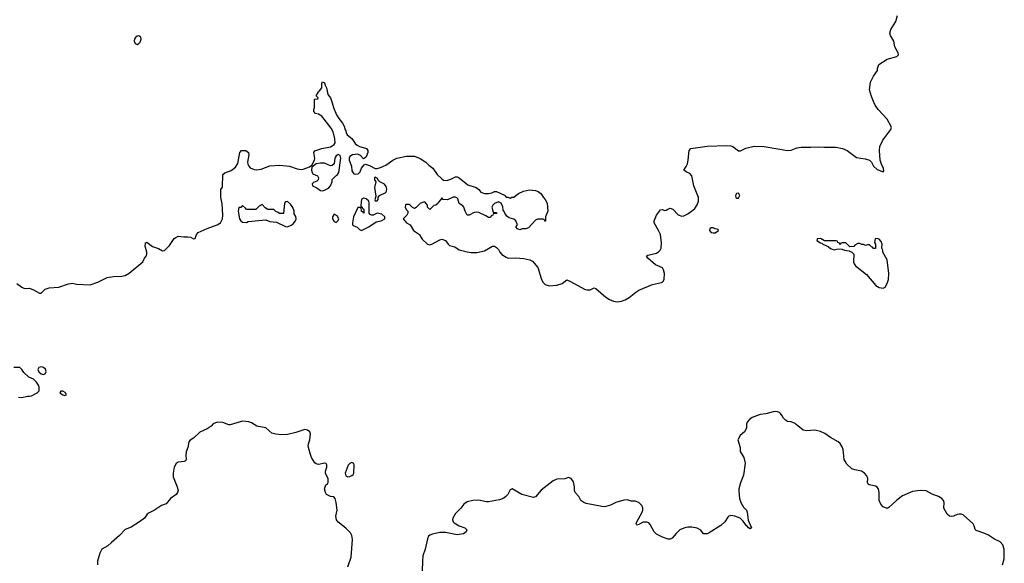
# Model space of a CAD drawing. Header units: inches. Extents: x 1861287 to 2052918, y 204622 to 437896.
# Tile 200 of 215: x 2032049 to 2042131, y 356667 to 362228. Entities that reach past the tile are written whole.
import ezdxf

# ---------------------------------------------------------------- set-up
doc = ezdxf.new("R2010")
doc.units = ezdxf.units.IN
doc.header["$MEASUREMENT"] = 0
for name, color, linetype in [('C0335', 7, 'Continuous'), ('C0336', 7, 'Continuous'), ('C0345', 7, 'Continuous'), ('C0346', 7, 'Continuous')]:
    doc.layers.add(name, color=color, linetype=linetype)

msp = doc.modelspace()

# ---------------------------------------------------------------- linework, layer by layer
at = {"layer": 'C0335', "color": 5, "elevation": 120}
for points in [[(2032019, 359530), (2032071, 359491), (2032090, 359481), (2032110, 359479), (2032150, 359481), (2032190, 359466), (2032250, 359431), (2032270, 359432), (2032309, 359471), (2032350, 359486), (2032450, 359491), (2032550, 359527), (2032589, 359531), (2032630, 359523), (2032770, 359514), (2032850, 359543), (2032944, 359590), (2033010, 359601), (2033095, 359605), (2033130, 359610), (2033170, 359634), (2033308, 359750), (2033326, 359790), (2033344, 359810), (2033352, 359830), (2033351, 359851), (2033333, 359910), (2033336, 359944), (2033346, 359950), (2033349, 359951), (2033407, 359907), (2033470, 359888), (2033510, 359864), (2033530, 359868), (2033583, 359917), (2033630, 359988), (2033649, 360000)], [(2033805, 360000), (2033830, 359986), (2033846, 359990), (2033849, 360000)], [(2036160, 360000), (2036170, 359984), (2036225, 359930), (2036250, 359925), (2036269, 359930), (2036350, 359977), (2036370, 359982), (2036408, 359968), (2036435, 359930), (2036450, 359917), (2036503, 359903), (2036550, 359873), (2036630, 359853), (2036672, 359848), (2036730, 359848), (2036810, 359863), (2036890, 359911), (2036910, 359911), (2036930, 359898), (2036950, 359876), (2036965, 359850), (2036987, 359826), (2037030, 359797), (2037050, 359790), (2037130, 359793), (2037210, 359784), (2037272, 359772), (2037299, 359759), (2037354, 359694), (2037393, 359570), (2037410, 359539), (2037430, 359519), (2037470, 359506), (2037550, 359511), (2037602, 359530), (2037650, 359566), (2037690, 359551), (2037832, 359470), (2037856, 359464), (2037890, 359466), (2037930, 359486), (2037950, 359477), (2038050, 359390), (2038090, 359364), (2038130, 359348), (2038170, 359343), (2038210, 359348), (2038250, 359363), (2038290, 359385), (2038359, 359441), (2038390, 359461), (2038530, 359519), (2038620, 359540), (2038633, 359547), (2038649, 359570), (2038653, 359630), (2038642, 359670), (2038630, 359688), (2038560, 359720), (2038482, 359790), (2038468, 359810), (2038481, 359819), (2038570, 359841), (2038590, 359853), (2038607, 359870), (2038616, 359890), (2038622, 359950), (2038614, 360000)], [(2032035, 358365), (2032070, 358362), (2032130, 358377), (2032150, 358375), (2032170, 358379), (2032229, 358410), (2032248, 358430), (2032248, 358470), (2032242, 358490), (2032220, 358520), (2032190, 358549), (2032142, 358570), (2032090, 358618), (2032069, 358650), (2032050, 358669), (2031990, 358669)], [(2040000, 358088), (2039990, 358096), (2039950, 358113), (2039910, 358119), (2039890, 358130), (2039869, 358150), (2039857, 358177), (2039840, 358200), (2039830, 358209), (2039810, 358216), (2039790, 358219), (2039763, 358217), (2039690, 358195), (2039630, 358189), (2039550, 358157), (2039521, 358139), (2039498, 358110), (2039491, 358090), (2039491, 358049), (2039471, 358010), (2039427, 357973), (2039402, 357930), (2039425, 357850), (2039425, 357810), (2039463, 357750), (2039476, 357690), (2039459, 357570), (2039430, 357489), (2039414, 357430), (2039413, 357407), (2039420, 357330), (2039432, 357290), (2039462, 357242), (2039490, 357210), (2039498, 357190), (2039508, 357108), (2039542, 357030), (2039530, 357018), (2039510, 357029), (2039502, 357042), (2039490, 357049), (2039458, 357098), (2039428, 357128), (2039370, 357150), (2039330, 357155), (2039310, 357149), (2039300, 357140), (2039268, 357090), (2039230, 357053), (2039110, 356977), (2039090, 356969), (2039050, 356969), (2039025, 357005), (2038986, 357026), (2038930, 357037), (2038890, 357036), (2038850, 357026), (2038810, 357009), (2038770, 356973), (2038730, 356924), (2038710, 356915), (2038690, 356915), (2038630, 356933), (2038570, 356966), (2038544, 356990), (2038504, 357064), (2038490, 357079), (2038470, 357089), (2038433, 357087), (2038390, 357062), (2038370, 357058), (2038364, 357064), (2038362, 357070), (2038369, 357090), (2038424, 357190), (2038429, 357210), (2038429, 357230), (2038418, 357258), (2038389, 357289), (2038350, 357302), (2038310, 357302), (2038270, 357315), (2038234, 357314), (2038152, 357290), (2038097, 357263), (2038052, 357248), (2038034, 357246), (2038010, 357247), (2037850, 357279), (2037824, 357290), (2037795, 357310), (2037775, 357350), (2037737, 357390), (2037729, 357410), (2037729, 357450), (2037719, 357499), (2037695, 357535), (2037670, 357544), (2037630, 357532), (2037550, 357527), (2037510, 357512), (2037390, 357416), (2037332, 357348), (2037310, 357340), (2037190, 357372), (2037090, 357429), (2037070, 357418), (2037047, 357370), (2037027, 357350), (2037006, 357334), (2036963, 357317), (2036850, 357294), (2036830, 357294), (2036750, 357311), (2036690, 357310), (2036630, 357294), (2036595, 357270), (2036565, 357230), (2036510, 357175), (2036485, 357130), (2036482, 357110), (2036487, 357090), (2036499, 357079), (2036550, 357050), (2036608, 357028), (2036626, 357010), (2036621, 356990), (2036592, 356968), (2036530, 356958), (2036410, 356981), (2036350, 356982), (2036275, 356965), (2036250, 356955), (2036236, 356944), (2036224, 356916), (2036202, 356810), (2036178, 356742), (2036172, 356690), (2036170, 356590)], [(2035410, 356630), (2035444, 356730), (2035457, 356910), (2035450, 356950), (2035437, 356977), (2035390, 357025), (2035310, 357089), (2035293, 357110), (2035287, 357150), (2035301, 357210), (2035289, 357289), (2035278, 357330), (2035267, 357347), (2035230, 357349), (2035190, 357369), (2035179, 357390), (2035169, 357429), (2035185, 357470), (2035200, 357480), (2035207, 357493), (2035206, 357530), (2035181, 357590), (2035180, 357610), (2035193, 357650), (2035193, 357673), (2035187, 357687), (2035172, 357692), (2035110, 357679), (2035083, 357683), (2035070, 357694), (2035038, 357750), (2035023, 357790), (2035004, 357865), (2035007, 357890), (2035021, 357930), (2035025, 357990), (2035019, 358010), (2034995, 358030), (2034970, 358034), (2034876, 358004), (2034790, 357985), (2034730, 357982), (2034670, 357987), (2034630, 357999), (2034570, 358054), (2034478, 358070), (2034423, 358103), (2034394, 358114), (2034330, 358120), (2034204, 358084), (2034190, 358084), (2034130, 358108), (2034070, 358111), (2034030, 358092), (2034010, 358071), (2033970, 358044), (2033892, 358008), (2033830, 357948), (2033795, 357925), (2033781, 357910), (2033772, 357850), (2033752, 357808), (2033749, 357770), (2033752, 357728), (2033746, 357714), (2033733, 357707), (2033670, 357702), (2033650, 357688), (2033629, 357651), (2033619, 357590), (2033622, 357550), (2033662, 357450), (2033670, 357410), (2033664, 357390), (2033650, 357372), (2033594, 357330), (2033550, 357276), (2033501, 357259), (2033430, 357210), (2033376, 357184), (2033355, 357170), (2033327, 357130), (2033277, 357090), (2033190, 357038), (2033128, 357012), (2033070, 356950), (2032990, 356880), (2032950, 356847), (2032890, 356810), (2032869, 356771), (2032844, 356690), (2032846, 356650)]]:
    msp.add_lwpolyline(points, dxfattribs=at)
for points in [[(2032270, 358678), (2032246, 358670), (2032236, 358650), (2032244, 358624), (2032270, 358604), (2032290, 358599), (2032310, 358606), (2032321, 358630), (2032312, 358652), (2032291, 358671)], [(2032490, 358429), (2032470, 358428), (2032461, 358410), (2032492, 358390), (2032510, 358384), (2032528, 358390), (2032515, 358415)], [(2035450, 357697), (2035430, 357689), (2035411, 357670), (2035383, 357590), (2035390, 357561), (2035410, 357551), (2035430, 357555), (2035450, 357566), (2035464, 357576), (2035469, 357590), (2035474, 357670), (2035469, 357689)]]:
    msp.add_lwpolyline(points, close=True, dxfattribs=at)
at = {"layer": 'C0336', "color": 5}
for points, elevation in [([(2033270, 362062), (2033250, 362059), (2033234, 362046), (2033226, 362034), (2033222, 362010), (2033230, 361985), (2033250, 361976), (2033270, 361986), (2033281, 361999), (2033294, 362030), (2033289, 362049)], 140), ([(2035310, 360849), (2035290, 360835), (2035280, 360820), (2035275, 360810), (2035268, 360752), (2035250, 360735), (2035230, 360732), (2035170, 360762), (2035130, 360762), (2035086, 360754), (2035041, 360720), (2035037, 360690), (2035044, 360664), (2035052, 360652), (2035097, 360630), (2035108, 360610), (2035104, 360590), (2035090, 360576), (2035057, 360563), (2035046, 360554), (2035043, 360550), (2035047, 360527), (2035090, 360507), (2035130, 360481), (2035150, 360478), (2035170, 360483), (2035210, 360506), (2035232, 360530), (2035249, 360570), (2035250, 360594), (2035286, 360630), (2035301, 360639), (2035316, 360664), (2035338, 360810), (2035330, 360839)], 120), ([(2035690, 360618), (2035682, 360610), (2035682, 360590), (2035694, 360570), (2035681, 360510), (2035697, 360423), (2035685, 360385), (2035690, 360374), (2035710, 360374), (2035718, 360390), (2035718, 360410), (2035734, 360430), (2035799, 360461), (2035806, 360474), (2035807, 360493), (2035801, 360521), (2035784, 360544), (2035735, 360570), (2035722, 360582), (2035710, 360606)], 120), ([(2039410, 360454), (2039390, 360449), (2039379, 360430), (2039383, 360410), (2039390, 360401), (2039410, 360401), (2039424, 360430)], 120), ([(2034790, 360368), (2034770, 360366), (2034762, 360350), (2034750, 360246), (2034710, 360246), (2034696, 360256), (2034670, 360266), (2034650, 360286), (2034590, 360286), (2034563, 360303), (2034530, 360338), (2034500, 360320), (2034467, 360287), (2034370, 360286), (2034360, 360300), (2034330, 360326), (2034312, 360308), (2034294, 360306), (2034287, 360270), (2034298, 360190), (2034312, 360170), (2034330, 360158), (2034370, 360152), (2034390, 360162), (2034570, 360182), (2034610, 360165), (2034677, 360157), (2034770, 360111), (2034790, 360108), (2034830, 360125), (2034850, 360141), (2034873, 360170), (2034879, 360190), (2034875, 360215), (2034861, 360241), (2034859, 360270), (2034846, 360306), (2034822, 360342)], 120), ([(2035570, 360401), (2035550, 360388), (2035544, 360364), (2035542, 360322), (2035554, 360310), (2035558, 360298), (2035574, 360290), (2035574, 360250), (2035570, 360248), (2035562, 360262), (2035550, 360266), (2035546, 360306), (2035510, 360308), (2035468, 360210), (2035456, 360150), (2035458, 360130), (2035464, 360124), (2035504, 360104), (2035530, 360081), (2035550, 360071), (2035570, 360081), (2035624, 360110), (2035699, 360160), (2035750, 360171), (2035789, 360190), (2035789, 360210), (2035757, 360237), (2035710, 360249), (2035668, 360228), (2035650, 360228), (2035636, 360236), (2035626, 360250), (2035629, 360350), (2035625, 360370), (2035597, 360397)], 120), ([(2035270, 360238), (2035252, 360210), (2035252, 360190), (2035270, 360162), (2035290, 360154), (2035310, 360174), (2035318, 360190), (2035300, 360220)], 120), ([(2039150, 360098), (2039130, 360098), (2039114, 360090), (2039112, 360070), (2039130, 360052), (2039150, 360046), (2039170, 360047), (2039206, 360070), (2039202, 360082), (2039170, 360088)], 120)]:
    msp.add_lwpolyline(points, close=True, dxfattribs=dict(at, elevation=elevation))
at = {"layer": 'C0336', "color": 5, "elevation": 120}
for points in [[(2033849, 360000), (2033859, 360030), (2033877, 360050), (2033969, 360091), (2034072, 360128), (2034104, 360150), (2034124, 360190), (2034130, 360230), (2034123, 360343), (2034109, 360411), (2034108, 360470), (2034109, 360490), (2034124, 360516), (2034130, 360643), (2034150, 360661), (2034215, 360685), (2034259, 360721), (2034283, 360757), (2034303, 360870), (2034321, 360890), (2034363, 360890), (2034392, 360870), (2034396, 360844), (2034383, 360770), (2034385, 360750), (2034394, 360730), (2034410, 360714), (2034450, 360695), (2034470, 360693), (2034520, 360700), (2034610, 360732), (2034710, 360740), (2034810, 360731), (2034890, 360702), (2034930, 360696), (2034950, 360698), (2035017, 360723), (2035039, 360741), (2035067, 360790), (2035072, 360808), (2035061, 360870), (2035072, 360888), (2035141, 360910), (2035230, 360929), (2035250, 360936), (2035268, 360950), (2035278, 360970), (2035276, 361010), (2035260, 361080), (2035239, 361119), (2035142, 361242), (2035110, 361261), (2035078, 361270), (2035062, 361290), (2035062, 361310), (2035069, 361330), (2035066, 361410), (2035070, 361414), (2035102, 361418), (2035106, 361430), (2035086, 361450), (2035109, 361491), (2035120, 361500), (2035142, 361530), (2035144, 361576), (2035150, 361594), (2035170, 361582), (2035177, 361557), (2035192, 361530), (2035204, 361464), (2035230, 361430), (2035250, 361378), (2035262, 361330), (2035294, 361254), (2035317, 361217), (2035355, 361170), (2035370, 361139), (2035381, 361101), (2035390, 361091), (2035393, 361073), (2035403, 361050), (2035450, 361014), (2035483, 360963), (2035504, 360944), (2035530, 360932), (2035590, 360915), (2035599, 360910), (2035613, 360890), (2035612, 360870), (2035595, 360825), (2035590, 360817), (2035570, 360805), (2035539, 360839), (2035511, 360851), (2035456, 360844), (2035431, 360829), (2035423, 360810), (2035422, 360790), (2035448, 360730), (2035450, 360682), (2035470, 360651), (2035490, 360647), (2035515, 360650), (2035534, 360670), (2035549, 360710), (2035577, 360743), (2035590, 360751), (2035630, 360738), (2035690, 360705), (2035710, 360705), (2035744, 360716), (2035798, 360741), (2035870, 360790), (2035910, 360812), (2036010, 360833), (2036090, 360833), (2036150, 360809), (2036207, 360770), (2036239, 360739), (2036279, 360710), (2036325, 360645), (2036370, 360599), (2036390, 360588), (2036410, 360584), (2036434, 360586), (2036464, 360596), (2036510, 360619), (2036530, 360619), (2036550, 360611), (2036637, 360537), (2036722, 360510), (2036750, 360491), (2036770, 360465), (2036810, 360451), (2036850, 360451), (2036882, 360458), (2036910, 360471), (2036930, 360472), (2037012, 360432), (2037030, 360414), (2037050, 360414), (2037070, 360402), (2037088, 360412), (2037110, 360412), (2037129, 360431), (2037158, 360450), (2037206, 360474), (2037270, 360486), (2037330, 360482), (2037358, 360470), (2037385, 360450), (2037411, 360410), (2037431, 360390), (2037450, 360352), (2037456, 360270), (2037434, 360210), (2037434, 360170), (2037430, 360166), (2037426, 360166), (2037422, 360182), (2037410, 360186), (2037350, 360186), (2037330, 360178), (2037260, 360100), (2037230, 360088), (2037193, 360087), (2037170, 360078), (2037146, 360090), (2037128, 360108), (2037146, 360130), (2037128, 360170), (2037109, 360189), (2037062, 360202), (2037037, 360217), (2037015, 360250), (2037010, 360266), (2036998, 360278), (2036995, 360315), (2036978, 360350), (2036950, 360366), (2036910, 360348), (2036892, 360330), (2036885, 360310), (2036898, 360258), (2036930, 360254), (2036934, 360250), (2036930, 360246), (2036898, 360242), (2036893, 360227), (2036878, 360222), (2036870, 360206), (2036850, 360206), (2036823, 360223), (2036750, 360255), (2036730, 360258), (2036704, 360256), (2036650, 360229), (2036630, 360229), (2036610, 360268), (2036595, 360310), (2036585, 360325), (2036549, 360349), (2036535, 360395), (2036526, 360406), (2036510, 360413), (2036488, 360412), (2036430, 360385), (2036386, 360390), (2036370, 360406), (2036362, 360390), (2036337, 360363), (2036331, 360349), (2036311, 360329), (2036290, 360326), (2036250, 360286), (2036226, 360310), (2036226, 360330), (2036206, 360350), (2036202, 360362), (2036190, 360366), (2036150, 360348), (2036110, 360308), (2036090, 360298), (2036070, 360306), (2036048, 360330), (2036036, 360336), (2036010, 360339), (2036004, 360336), (2035998, 360330), (2035996, 360310), (2036006, 360286), (2036022, 360270), (2036022, 360250), (2036013, 360227), (2035974, 360190), (2036011, 360150), (2036048, 360128), (2036080, 360070), (2036142, 360030), (2036160, 360000)], [(2038614, 360000), (2038610, 360030), (2038591, 360071), (2038544, 360150), (2038545, 360170), (2038568, 360230), (2038610, 360283), (2038630, 360287), (2038650, 360275), (2038670, 360279), (2038684, 360290), (2038710, 360300), (2038736, 360290), (2038790, 360231), (2038830, 360218), (2038850, 360222), (2038890, 360241), (2038942, 360278), (2038963, 360297), (2038987, 360333), (2038998, 360370), (2038999, 360410), (2038952, 360528), (2038931, 360630), (2038910, 360654), (2038874, 360670), (2038849, 360690), (2038874, 360726), (2038886, 360754), (2038894, 360790), (2038903, 360890), (2038922, 360910), (2039090, 360933), (2039290, 360941), (2039330, 360937), (2039350, 360930), (2039410, 360888), (2039430, 360885), (2039485, 360915), (2039570, 360935), (2039671, 360930), (2039910, 360891), (2039950, 360894), (2040000, 360913)], [(2033649, 360000), (2033670, 360013), (2033730, 360005), (2033770, 360008), (2033802, 360002), (2033805, 360000)]]:
    msp.add_lwpolyline(points, dxfattribs=at)
at = {"layer": 'C0345', "color": 5, "elevation": 120}
msp.add_lwpolyline([(2040830, 359988), (2040810, 359986), (2040802, 359950), (2040812, 359930), (2040812, 359888), (2040790, 359886), (2040782, 359902), (2040770, 359906), (2040750, 359926), (2040730, 359926), (2040710, 359918), (2040689, 359929), (2040671, 359929), (2040650, 359938), (2040630, 359938), (2040600, 359920), (2040590, 359908), (2040550, 359906), (2040510, 359946), (2040470, 359946), (2040458, 359942), (2040450, 359926), (2040442, 359942), (2040426, 359950), (2040422, 359962), (2040410, 359966), (2040290, 359966), (2040250, 359988), (2040214, 359986), (2040212, 359970), (2040250, 359945), (2040262, 359942), (2040274, 359930), (2040327, 359907), (2040350, 359887), (2040390, 359875), (2040430, 359885), (2040470, 359882), (2040494, 359870), (2040544, 359864), (2040571, 359851), (2040591, 359830), (2040586, 359750), (2040592, 359730), (2040608, 359710), (2040721, 359621), (2040817, 359510), (2040850, 359488), (2040890, 359483), (2040910, 359491), (2040933, 359530), (2040944, 359570), (2040949, 359630), (2040930, 359770), (2040886, 359850), (2040886, 359870), (2040878, 359890), (2040882, 359930), (2040870, 359958), (2040850, 359982)], close=True, dxfattribs=at)
msp.add_lwpolyline([(2042111, 356650), (2042130, 356712), (2042131, 356810), (2042116, 356856), (2042087, 356887), (2042030, 356915), (2041970, 356955), (2041933, 356973), (2041842, 357002), (2041833, 357013), (2041824, 357050), (2041811, 357070), (2041710, 357161), (2041690, 357170), (2041670, 357170), (2041650, 357167), (2041610, 357148), (2041590, 357144), (2041569, 357149), (2041546, 357170), (2041513, 357230), (2041514, 357290), (2041509, 357310), (2041492, 357330), (2041457, 357350), (2041394, 357374), (2041330, 357409), (2041270, 357413), (2041190, 357401), (2041090, 357357), (2041029, 357311), (2040950, 357236), (2040930, 357229), (2040890, 357246), (2040867, 357270), (2040850, 357308), (2040850, 357390), (2040843, 357430), (2040830, 357447), (2040815, 357455), (2040748, 357468), (2040736, 357476), (2040729, 357490), (2040735, 357535), (2040722, 357562), (2040699, 357590), (2040669, 357610), (2040602, 357622), (2040570, 357634), (2040520, 357680), (2040500, 357710), (2040492, 357730), (2040481, 357830), (2040470, 357859), (2040450, 357893), (2040430, 357910), (2040350, 357952), (2040294, 357994), (2040250, 358016), (2040190, 358030), (2040110, 358022), (2040070, 358030), (2040000, 358088)], dxfattribs=at)
at = {"layer": 'C0346', "color": 5, "elevation": 120}
msp.add_lwpolyline([(2040000, 360913), (2040010, 360917), (2040050, 360925), (2040150, 360923), (2040229, 360929), (2040290, 360924), (2040410, 360923), (2040474, 360910), (2040522, 360890), (2040617, 360817), (2040705, 360805), (2040752, 360792), (2040771, 360771), (2040791, 360730), (2040830, 360695), (2040890, 360672), (2040898, 360682), (2040893, 360707), (2040872, 360750), (2040861, 360790), (2040854, 360890), (2040858, 360930), (2040886, 360994), (2040970, 361104), (2040976, 361130), (2040932, 361210), (2040840, 361310), (2040810, 361354), (2040790, 361390), (2040770, 361441), (2040752, 361510), (2040761, 361590), (2040790, 361651), (2040833, 361710), (2040833, 361730), (2040845, 361770), (2040930, 361824), (2041029, 361851), (2041049, 361870), (2041044, 361890), (2041010, 361949), (2040999, 362010), (2040966, 362066), (2040958, 362090), (2040970, 362128), (2041022, 362210), (2041037, 362270)], dxfattribs=at)

doc.saveas('drawing.dxf')
